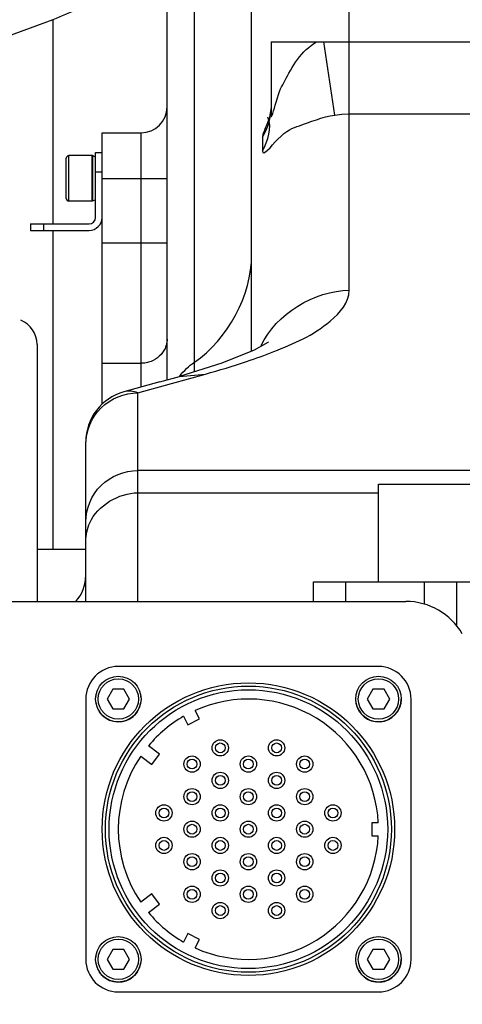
# Model space of a CAD drawing. Header units: millimetres. Extents: x 0 to 11890, y 0 to 8410.
# Tile 68 of 190: x 3610 to 3678, y 6854 to 7005. Entities that reach past the tile are written whole.
import ezdxf

# ---------------------------------------------------------------- set-up
doc = ezdxf.new("R2010")
doc.units = ezdxf.units.MM
doc.header["$LTSCALE"] = 653.95
doc.layers.get('0').update_dxf_attribs({"linetype": 'CONTINUOUS'})
for name, color, linetype in [('304103000068DXF_CONTINUOUS_LINE', 7, 'CONTINUOUS'), ('304103000077DXF_CONTINUOUS_LINE', 7, 'CONTINUOUS'), ('304104000525DXF_CONTINUOUS_LINE', 7, 'CONTINUOUS'), ('304105000296DXF_CONTINUOUS_LINE', 7, 'CONTINUOUS'), ('304105000321DXF_CONTINUOUS_LINE', 7, 'CONTINUOUS'), ('304110000233DXF_CONTINUOUS_LINE', 7, 'CONTINUOUS'), ('304199000001_DXF_DIMENSION', 7, 'CONTINUOUS'), ('304304000102DXF_CONTINUOUS_LINE', 7, 'CONTINUOUS'), ('501023000020DXF_CONTINUOUS_LINE', 7, 'CONTINUOUS'), ('604006000001DXF_CONTINUOUS_LINE', 7, 'CONTINUOUS')]:
    doc.layers.add(name, color=color, linetype=linetype)
doc.styles.get("Standard").update_dxf_attribs({"font": 'txt', "width": 0.7})
doc.dimstyles.new('DIMSTYLE_1', dxfattribs={"dimtxt": 100, "dimasz": 60, "dimexe": 5, "dimexo": 0.2, "dimgap": 2.5, "dimtad": 1, "dimdsep": 46, "dimtxsty": 'Standard', "dimblk": '_FILLED', "dimblk1": '_FILLED', "dimblk2": '_FILLED', "dimcen": 0.09, "dimclrt": 5, "dimazin": 2, "dimtp": 0.01, "dimtm": 0.01, "dimtfac": 1, "dimtofl": 0, "dimtmove": 0, "dimatfit": 3, "dimldrblk": '_FILLED', "dimfxl": 0, "dimtolj": 1, "dimarcsym": 0})

# ---------------------------------------------------------------- blocks, each defined once
blk = doc.blocks.new('_FILLED')
at = {"color": 0, "linetype": 'ByBlock'}
blk.add_solid([(0, 0), (-1, 0.1667), (-1, -0.1667)], dxfattribs=at)
blk = doc.blocks.new('*D33')
at = {"layer": '304199000001_DXF_DIMENSION', "color": 2, "linetype": 'Continuous'}
for p, q in [((3134.92, 5656.09), (3134.92, 6169.54)), ((3134.92, 6119.54), (3427.42, 6119.54)), ((3719.92, 6119.54), (3427.42, 6119.54))]:
    blk.add_line(p, q, dxfattribs=at)
at = {"layer": '304199000001_DXF_DIMENSION', "color": 2, "linetype": 'Continuous', "xscale": 60, "yscale": 60, "zscale": 60, "rotation": 180}
blk.add_blockref('_FILLED', (3134.92, 6119.54), dxfattribs=at)
at = {"layer": '304199000001_DXF_DIMENSION', "color": 2, "linetype": 'Continuous', "xscale": 60, "yscale": 60, "zscale": 60}
blk.add_blockref('_FILLED', (3719.92, 6119.54), dxfattribs=at)

msp = doc.modelspace()

# ---------------------------------------------------------------- linework, layer by layer
at = {"layer": '304103000068DXF_CONTINUOUS_LINE', "color": 7, "linetype": 'Continuous'}
msp.add_line((3612.418, 6955.586), (3612.418, 6916.091), dxfattribs=at)
msp.add_arc((3608.418, 6955.591), 4, 359.99997, 67.4989, dxfattribs=at)
at = {"layer": '304103000077DXF_CONTINUOUS_LINE', "color": 7, "linetype": 'Continuous'}
for p, q in [((3645.418, 6954.552), (3645.418, 7058.571)), ((3632.418, 6950.149), (3632.418, 7027.353)), ((3648.418, 7002.091), (3648.418, 6990.757)), ((3648.418, 7002.091), (3791.418, 7002.091)), ((3647.953, 6989.631), (3647.905, 6989.489)), ((3622.418, 6946.341), (3622.418, 6988.091)), ((3622.418, 6988.091), (3628.418, 6988.091)), ((3640.845, 6952.702), (3634.313, 6950.675)), ((3631.279, 6949.833), (3634.313, 6950.675)), ((3631.279, 6949.833), (3625.762, 6948.294)), ((3619.918, 6916.091), (3619.918, 6940.59))]:
    msp.add_line(p, q, dxfattribs=at)
at = {"layer": '304103000077DXF_CONTINUOUS_LINE', "color": 9, "linetype": 'Continuous'}
for p, q in [((3660.418, 7002.091), (3660.415, 7037.271)), ((3636.611, 6952.843), (3636.611, 7033.643)), ((3614.857, 7005.479), (3563.625, 6986.75)), ((3614.857, 7005.479), (3614.858, 6974.091)), ((3658.199, 6990.83), (3656.497, 7002.091)), ((3660.418, 6990.999), (3660.418, 7002.091)), ((3660.418, 6963.896), (3660.415, 6990.999)), ((3660.415, 6990.999), (3779.421, 6990.999)), ((3628.418, 6949.035), (3628.418, 6988.091)), ((3647.085, 6987.369), (3647.085, 6985.305)), ((3622.418, 6981.091), (3632.418, 6981.091)), ((3614.858, 6973.091), (3614.86, 6924.091)), ((3622.418, 6971.173), (3632.418, 6971.173)), ((3622.418, 6952.681), (3628.418, 6952.681)), ((3636.611, 6951.388), (3636.611, 6952.843)), ((3633.115, 6949.583), (3638.312, 6951.03)), ((3634.313, 6950.675), (3638.312, 6951.03)), ((3627.918, 6948.128), (3633.115, 6949.583)), ((3627.918, 6916.091), (3627.918, 6948.128)), ((3679.918, 6936.206), (3627.918, 6936.206)), ((3627.918, 6932.778), (3664.918, 6932.778))]:
    msp.add_line(p, q, dxfattribs=at)
at = {"layer": '304103000077DXF_CONTINUOUS_LINE', "color": 7, "linetype": 'Continuous'}
for points in [[(3648.418, 6992.821), (3648.392, 6992.05), (3648.184, 6990.519), (3647.953, 6989.631)], [(3648.03, 6955.969), (3647.914, 6955.885), (3645.801, 6954.707), (3640.845, 6952.702)]]:
    msp.add_lwpolyline(points, dxfattribs=at)
at = {"layer": '304103000077DXF_CONTINUOUS_LINE', "color": 9, "linetype": 'Continuous'}
msp.add_lwpolyline([(3658.193, 6990.829), (3659.306, 6990.957), (3660.415, 6990.999)], dxfattribs=at)
at = {"layer": '304103000077DXF_CONTINUOUS_LINE', "color": 7, "linetype": 'Continuous'}
for centre, radius, start, end in [((3628.418, 6992.091), 4, 270, 360), ((3627.918, 6940.59), 8, 105.6287, 180), ((3613.918, 6920.091), 6, 317.80468, 360)]:
    msp.add_arc(centre, radius, start, end, dxfattribs=at)
at = {"layer": '304103000077DXF_CONTINUOUS_LINE', "color": 9, "linetype": 'Continuous'}
msp.add_arc((3662.31, 6982.929), 15.943, 153.48454, 155.59813, dxfattribs=at)
for points, knots in [([(3624.506, 7010.114), (3623.828, 7009.698), (3620.725, 7007.928), (3617.443, 7006.487), (3614.857, 7005.479)], [0, 0, 0, 0, 0.2226804, 1, 1, 1, 1]), ([(3648.418, 6990.757), (3648.418, 6990.026), (3649.524, 6994.327), (3650.395, 6995.85), (3652.384, 6999.63), (3654.251, 7001.409), (3655.394, 7002.091)], [0, 0, 0, 0, 0.1617905, 0.4245719, 0.705351, 1, 1, 1, 1]), ([(3647.085, 6985.305), (3647.084, 6984.313), (3650.14, 6988.337), (3652.96, 6989.196), (3656.328, 6990.542), (3658.193, 6990.829)], [0, 0, 0, 0, 0.2369567, 0.5491995, 1, 1, 1, 1]), ([(3647.397, 6988.557), (3647.348, 6988.425), (3647.264, 6988.182), (3647.191, 6987.935), (3647.161, 6987.821)], [0, 0, 0, 0, 0.5429399, 1, 1, 1, 1]), ([(3647.791, 6989.516), (3647.716, 6989.35), (3647.579, 6989.033), (3647.453, 6988.711), (3647.397, 6988.557)], [0, 0, 0, 0, 0.5254276, 1, 1, 1, 1]), ([(3647.161, 6987.821), (3647.139, 6987.734), (3647.105, 6987.585), (3647.085, 6987.433), (3647.085, 6987.369)], [0, 0, 0, 0, 0.5811425, 1, 1, 1, 1]), ([(3648.837, 6954.494), (3651.883, 6955.71), (3656.507, 6957.587), (3660.417, 6962.041), (3660.418, 6963.896)], [0, 0, 0, 0, 0.6387593, 1, 1, 1, 1]), ([(3632.418, 6956.38), (3632.418, 6956.14), (3632.362, 6955.654), (3632.207, 6955.19), (3632.107, 6954.967)], [0, 0, 0, 0, 0.4945099, 1, 1, 1, 1]), ([(3629.946, 6952.969), (3629.702, 6952.875), (3629.198, 6952.732), (3628.677, 6952.681), (3628.418, 6952.681)], [0, 0, 0, 0, 0.5025245, 1, 1, 1, 1]), ([(3619.918, 6940.231), (3619.918, 6942.249), (3621.65, 6946.468), (3625.881, 6948.128), (3627.918, 6948.128)], [0, 0, 0, 0, 0.4977137, 1, 1, 1, 1]), ([(3627.918, 6948.128), (3627.574, 6948.271), (3626.853, 6948.462), (3626.108, 6948.391), (3625.763, 6948.294)], [0, 0, 0, 0, 0.5101339, 1, 1, 1, 1]), ([(3619.918, 6928.318), (3619.918, 6930.335), (3621.652, 6934.551), (3625.881, 6936.206), (3627.918, 6936.206)], [0, 0, 0, 0, 0.4975001, 1, 1, 1, 1])]:
    msp.add_open_spline(points, degree=3, knots=knots, dxfattribs=at)
for points in [[(3647.085, 6987.369), (3647.663, 6988.482), (3648.267, 6989.687), (3648.267, 6990.941)], [(3647.085, 6985.305), (3647.893, 6986.861), (3648.659, 6988.928), (3647.889, 6990.503)], [(3636.611, 6952.843), (3641.75, 6956.383), (3645.418, 6963.122), (3645.418, 6969.362)], [(3646.865, 6955.421), (3649.17, 6960.225), (3655.09, 6963.896), (3660.418, 6963.896)], [(3632.107, 6954.967), (3631.706, 6954.071), (3630.862, 6953.319), (3629.946, 6952.969)], [(3644.645, 6952.961), (3646.055, 6953.436), (3647.455, 6953.943), (3648.837, 6954.494)], [(3634.362, 6950.701), (3634.99, 6951.524), (3635.759, 6952.255), (3636.611, 6952.843)], [(3638.312, 6951.03), (3640.439, 6951.62), (3642.554, 6952.256), (3644.645, 6952.961)], [(3620.527, 6928.177), (3621.704, 6930.83), (3625.016, 6932.778), (3627.918, 6932.778)], [(3619.918, 6925.325), (3619.918, 6926.298), (3620.132, 6927.289), (3620.527, 6928.177)]]:
    msp.add_open_spline(points, degree=3, dxfattribs=at)
at = {"layer": '304104000525DXF_CONTINUOUS_LINE', "color": 7, "linetype": 'Continuous'}
msp.add_line((3619.82, 6924.091), (3612.418, 6924.091), dxfattribs=at)
at = {"layer": '304105000296DXF_CONTINUOUS_LINE', "color": 7, "linetype": 'Continuous'}
for p, q in [((3621.418, 6975.091), (3621.418, 6985.091)), ((3621.418, 6985.091), (3622.418, 6985.091)), ((3621.418, 6982.091), (3622.418, 6982.091)), ((3611.418, 6974.091), (3611.418, 6973.091)), ((3611.418, 6974.091), (3620.418, 6974.091)), ((3611.418, 6973.091), (3620.418, 6973.091))]:
    msp.add_line(p, q, dxfattribs=at)
at = {"layer": '304105000296DXF_CONTINUOUS_LINE', "color": 9, "linetype": 'Continuous'}
msp.add_line((3613.418, 6974.091), (3613.418, 6973.091), dxfattribs=at)
at = {"layer": '304105000296DXF_CONTINUOUS_LINE', "color": 7, "linetype": 'Continuous'}
for radius in [2, 1]:
    msp.add_arc((3620.418, 6975.091), radius, 270, 360, dxfattribs=at)
at = {"layer": '304105000321DXF_CONTINUOUS_LINE', "color": 7, "linetype": 'Continuous'}
msp.add_line((3544.814, 6916.091), (3669.144, 6916.091), dxfattribs=at)
msp.add_arc((3669.144, 6906.091), 10, 30, 90, dxfattribs=at)
at = {"layer": '304110000233DXF_CONTINUOUS_LINE', "color": 7, "linetype": 'Continuous'}
for p, q in [((3664.918, 6906.091), (3624.918, 6906.091)), ((3619.918, 6901.091), (3619.918, 6861.091)), ((3669.918, 6861.091), (3669.918, 6901.091)), ((3637.41, 6898.028), (3636.74, 6899.343)), ((3634.958, 6898.435), (3635.628, 6897.12)), ((3635.628, 6897.12), (3637.41, 6898.028)), ((3631.267, 6892.629), (3629.567, 6893.911)), ((3628.363, 6892.313), (3630.064, 6891.032)), ((3630.064, 6891.032), (3631.267, 6892.629)), ((3663.918, 6882.091), (3663.918, 6880.091)), ((3664.893, 6882.091), (3663.918, 6882.091)), ((3663.918, 6880.091), (3664.893, 6880.091)), ((3630.064, 6871.149), (3628.363, 6869.868)), ((3631.267, 6869.552), (3630.064, 6871.149)), ((3629.567, 6868.271), (3631.267, 6869.552)), ((3635.628, 6865.061), (3634.958, 6863.747)), ((3637.41, 6864.153), (3635.628, 6865.061)), ((3636.74, 6862.839), (3637.41, 6864.153)), ((3624.918, 6856.091), (3664.918, 6856.091))]:
    msp.add_line(p, q, dxfattribs=at)
at = {"layer": '304110000233DXF_CONTINUOUS_LINE', "color": 9, "linetype": 'Continuous'}
for centre, radius in [((3644.918, 6881.091), 22.483), ((3644.918, 6881.091), 21.983), ((3640.588, 6893.591), 0.75), ((3649.248, 6893.591), 0.75), ((3636.258, 6891.091), 0.75), ((3644.918, 6891.091), 0.75), ((3653.578, 6891.091), 0.75), ((3640.588, 6888.591), 0.75), ((3649.248, 6888.591), 0.75), ((3636.258, 6886.091), 0.75), ((3644.918, 6886.091), 0.75), ((3653.578, 6886.091), 0.75), ((3631.928, 6883.591), 0.75), ((3640.588, 6883.591), 0.75), ((3649.248, 6883.591), 0.75), ((3657.908, 6883.591), 0.75), ((3636.258, 6881.091), 0.75), ((3644.918, 6881.091), 0.75), ((3653.578, 6881.091), 0.75), ((3631.928, 6878.591), 0.75), ((3640.588, 6878.591), 0.75), ((3649.248, 6878.591), 0.75), ((3657.908, 6878.591), 0.75), ((3636.258, 6876.091), 0.75), ((3644.918, 6876.091), 0.75), ((3653.578, 6876.091), 0.75), ((3640.588, 6873.591), 0.75), ((3649.248, 6873.591), 0.75), ((3636.258, 6871.091), 0.75), ((3644.918, 6871.091), 0.75), ((3653.578, 6871.091), 0.75), ((3640.588, 6868.591), 0.75), ((3649.248, 6868.591), 0.75)]:
    msp.add_circle(centre, radius, dxfattribs=at)
at = {"layer": '304110000233DXF_CONTINUOUS_LINE', "color": 7, "linetype": 'Continuous'}
for centre, radius in [((3644.918, 6881.091), 21.417), ((3640.588, 6893.591), 1.25), ((3649.248, 6893.591), 1.25), ((3636.258, 6891.091), 1.25), ((3644.918, 6891.091), 1.25), ((3653.578, 6891.091), 1.25), ((3640.588, 6888.591), 1.25), ((3649.248, 6888.591), 1.25), ((3636.258, 6886.091), 1.25), ((3644.918, 6886.091), 1.25), ((3653.578, 6886.091), 1.25), ((3631.928, 6883.591), 1.25), ((3640.588, 6883.591), 1.25), ((3649.248, 6883.591), 1.25), ((3657.908, 6883.591), 1.25), ((3636.258, 6881.091), 1.25), ((3644.918, 6881.091), 1.25), ((3653.578, 6881.091), 1.25), ((3631.928, 6878.591), 1.25), ((3640.588, 6878.591), 1.25), ((3649.248, 6878.591), 1.25), ((3657.908, 6878.591), 1.25), ((3636.258, 6876.091), 1.25), ((3644.918, 6876.091), 1.25), ((3653.578, 6876.091), 1.25), ((3640.588, 6873.591), 1.25), ((3649.248, 6873.591), 1.25), ((3636.258, 6871.091), 1.25), ((3644.918, 6871.091), 1.25), ((3653.578, 6871.091), 1.25), ((3640.588, 6868.591), 1.25), ((3649.248, 6868.591), 1.25)]:
    msp.add_circle(centre, radius, dxfattribs=at)
for centre, radius, start, end in [((3624.918, 6901.091), 5, 90, 180), ((3664.918, 6901.091), 5, 0, 90), ((3644.918, 6881.091), 20, 2.86598, 114.13402), ((3644.918, 6881.091), 20, 119.86598, 140.13402), ((3644.918, 6881.091), 20, 145.86598, 214.13402), ((3644.918, 6881.091), 20, 245.86598, 357.13402), ((3644.918, 6881.091), 20, 219.86598, 240.13402), ((3624.918, 6861.091), 5, 180, 270), ((3664.918, 6861.091), 5, 270, 360)]:
    msp.add_arc(centre, radius, start, end, dxfattribs=at)
at = {"layer": '304304000102DXF_CONTINUOUS_LINE', "color": 7, "linetype": 'Continuous'}
for p, q in [((3664.918, 6919.091), (3664.918, 6934.091)), ((3664.918, 6934.091), (3741.195, 6934.091)), ((3654.918, 6916.091), (3654.918, 6919.091)), ((3654.918, 6919.091), (3730.112, 6919.091)), ((3676.918, 6919.091), (3676.918, 6912.311))]:
    msp.add_line(p, q, dxfattribs=at)
at = {"layer": '304304000102DXF_CONTINUOUS_LINE', "color": 9, "linetype": 'Continuous'}
for p, q in [((3659.918, 6916.091), (3659.918, 6919.091)), ((3671.918, 6919.091), (3671.918, 6915.647))]:
    msp.add_line(p, q, dxfattribs=at)
at = {"layer": '501023000020DXF_CONTINUOUS_LINE', "color": 7, "linetype": 'Continuous'}
for p, q in [((3616.918, 6977.991), (3616.918, 6984.191)), ((3620.918, 6984.591), (3617.318, 6984.591)), ((3620.918, 6977.591), (3620.918, 6984.591)), ((3620.918, 6977.591), (3617.318, 6977.591)), ((3624.052, 6902.591), (3623.186, 6901.091)), ((3625.784, 6902.591), (3624.052, 6902.591)), ((3626.65, 6901.091), (3625.784, 6902.591)), ((3664.052, 6902.591), (3663.186, 6901.091)), ((3665.784, 6902.591), (3664.052, 6902.591)), ((3666.65, 6901.091), (3665.784, 6902.591)), ((3623.186, 6901.091), (3624.052, 6899.591)), ((3625.784, 6899.591), (3626.65, 6901.091)), ((3663.186, 6901.091), (3664.052, 6899.591)), ((3665.784, 6899.591), (3666.65, 6901.091)), ((3624.052, 6899.591), (3625.784, 6899.591)), ((3664.052, 6899.591), (3665.784, 6899.591)), ((3624.052, 6862.591), (3623.186, 6861.091)), ((3625.784, 6862.591), (3624.052, 6862.591)), ((3626.65, 6861.091), (3625.784, 6862.591)), ((3664.052, 6862.591), (3663.186, 6861.091)), ((3665.784, 6862.591), (3664.052, 6862.591)), ((3666.65, 6861.091), (3665.784, 6862.591)), ((3623.186, 6861.091), (3624.052, 6859.591)), ((3625.784, 6859.591), (3626.65, 6861.091)), ((3663.186, 6861.091), (3664.052, 6859.591)), ((3665.784, 6859.591), (3666.65, 6861.091)), ((3624.052, 6859.591), (3625.784, 6859.591)), ((3664.052, 6859.591), (3665.784, 6859.591))]:
    msp.add_line(p, q, dxfattribs=at)
at = {"layer": '501023000020DXF_CONTINUOUS_LINE', "color": 9, "linetype": 'Continuous'}
msp.add_line((3617.318, 6977.591), (3617.318, 6984.591), dxfattribs=at)
at = {"layer": '501023000020DXF_CONTINUOUS_LINE', "color": 7, "linetype": 'Continuous'}
for centre in [(3624.918, 6901.091), (3664.918, 6901.091), (3624.918, 6861.091), (3664.918, 6861.091)]:
    msp.add_circle(centre, 3.5, dxfattribs=at)
at = {"layer": '501023000020DXF_CONTINUOUS_LINE', "color": 9, "linetype": 'Continuous'}
for centre in [(3624.918, 6901.091), (3664.918, 6901.091), (3624.918, 6861.091), (3664.918, 6861.091)]:
    msp.add_circle(centre, 3.1, dxfattribs=at)
at = {"layer": '501023000020DXF_CONTINUOUS_LINE', "color": 7, "linetype": 'Continuous'}
for centre, start, end in [((3617.318, 6984.191), 90, 180), ((3617.318, 6977.991), 180, 270)]:
    msp.add_arc(centre, 0.4, start, end, dxfattribs=at)
at = {"layer": '604006000001DXF_CONTINUOUS_LINE', "color": 7, "linetype": 'Continuous'}
for p, q in [((3620.968, 6984.591), (3620.918, 6984.487)), ((3620.968, 6984.591), (3620.968, 6977.591)), ((3621.418, 6984.372), (3620.968, 6984.591)), ((3620.968, 6977.591), (3620.918, 6977.694)), ((3621.418, 6977.809), (3620.968, 6977.591))]:
    msp.add_line(p, q, dxfattribs=at)
for centre, start, end in [((3624.918, 6901.091), 172.28456, 174.65998), ((3624.918, 6901.091), 185.34465, 352.28456), ((3624.918, 6901.091), 5.34465, 7.71544), ((3664.918, 6901.091), 187.71544, 360), ((3624.918, 6861.091), 172.28456, 174.65998), ((3664.918, 6861.091), 5.34465, 7.71544), ((3624.918, 6861.091), 185.34465, 352.28456), ((3664.918, 6861.091), 187.71544, 360)]:
    msp.add_arc(centre, 3.5, start, end, dxfattribs=at)

# ---------------------------------------------------------------- dimensions: what is measured, and where the dimension line sits
at = {"layer": '304199000001_DXF_DIMENSION', "color": 2, "linetype": 'Continuous'}
dim = msp.add_linear_dim(base=(3134.918, 6119.54), p1=(3719.918, 8112.212), p2=(3134.918, 5655.891), angle=180, dimstyle='DIMSTYLE_1', dxfattribs=at)
dim.commit()
dim.dimension.update_dxf_attribs({"geometry": '*D33', "text_midpoint": (3322.418, 6119.54), "dimtype": 160})

doc.saveas('drawing.dxf')
